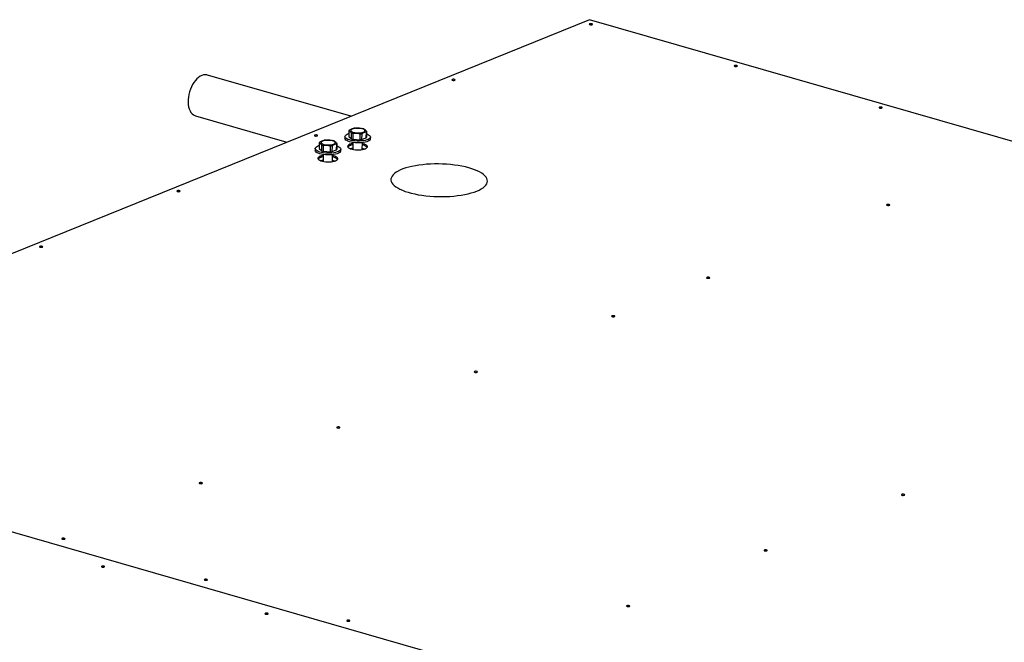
# Model space of a CAD drawing. Header units: millimetres. Extents: x 5 to 589, y 5 to 415.
# Tile 36 of 90: x 217 to 245, y 69 to 87. Entities that reach past the tile are written whole.
import ezdxf

# ---------------------------------------------------------------- set-up
doc = ezdxf.new("R2010")
doc.units = ezdxf.units.MM
doc.layers.add('TRAIT-FORT', color=4, linetype='Continuous', lineweight=25)

msp = doc.modelspace()

# ---------------------------------------------------------------- linework, layer by layer
at = {"layer": 'TRAIT-FORT', "color": 4, "linetype": 'Continuous', "lineweight": 25}
for p, q in [((233.559, 86.6), (205.575, 75.272)), ((271.008, 75.825), (233.559, 86.6)), ((226.744, 83.841), (222.647, 85.02)), ((222.311, 83.851), (224.917, 83.102)), ((226.576, 83.262), (226.575, 83.211)), ((226.691, 83.43), (226.688, 83.265)), ((226.688, 83.265), (226.764, 83.197)), ((226.764, 83.197), (226.767, 83.363)), ((226.804, 83.352), (226.801, 83.187)), ((227.009, 83.173), (227.012, 83.338)), ((227.056, 83.343), (227.053, 83.178)), ((227.053, 83.178), (227.185, 83.231)), ((227.185, 83.231), (227.188, 83.396)), ((227.195, 83.412), (227.193, 83.247)), ((227.304, 83.199), (227.305, 83.25)), ((225.843, 83.087), (225.84, 82.922)), ((225.916, 82.854), (225.919, 83.019)), ((225.956, 83.009), (225.953, 82.843)), ((226.161, 82.829), (226.164, 82.995)), ((226.208, 83), (226.205, 82.834)), ((226.337, 82.888), (226.34, 83.053)), ((226.347, 83.069), (226.345, 82.904)), ((226.802, 83.093), (226.799, 82.897)), ((226.801, 83.187), (227.009, 83.173)), ((227.069, 82.892), (227.073, 83.088)), ((225.728, 82.919), (225.727, 82.868)), ((225.84, 82.922), (225.916, 82.854)), ((225.954, 82.749), (225.951, 82.554)), ((225.953, 82.843), (226.161, 82.829)), ((226.205, 82.834), (226.337, 82.888)), ((226.221, 82.549), (226.225, 82.745)), ((226.456, 82.856), (226.457, 82.906)), ((243.023, 64.498), (205.575, 75.272)), ((243.024, 64.498), (205.575, 75.272))]:
    msp.add_line(p, q, dxfattribs=at)
at = {"layer": 'TRAIT-FORT', "color": 4, "linetype": 'Continuous', "lineweight": 25, "flags": 128}
for points in [[(233.564, 86.481), (233.556, 86.476), (233.554, 86.47), (233.559, 86.464), (233.571, 86.459), (233.587, 86.456), (233.605, 86.455), (233.622, 86.457), (233.636, 86.46), (233.644, 86.466), (233.645, 86.472), (233.64, 86.477), (233.629, 86.482), (233.613, 86.485), (233.595, 86.486), (233.578, 86.485), (233.564, 86.481)], [(237.702, 85.29), (237.693, 85.285), (237.692, 85.279), (237.697, 85.273), (237.709, 85.268), (237.724, 85.265), (237.742, 85.265), (237.759, 85.266), (237.773, 85.27), (237.781, 85.275), (237.783, 85.281), (237.778, 85.287), (237.766, 85.292), (237.75, 85.295), (237.732, 85.296), (237.715, 85.294), (237.702, 85.29)], [(222.647, 85.02), (222.629, 85.024), (222.584, 85.028), (222.537, 85.023), (222.489, 85.008), (222.441, 84.984), (222.394, 84.951), (222.348, 84.911), (222.304, 84.863), (222.263, 84.808), (222.225, 84.747), (222.191, 84.681), (222.162, 84.612), (222.138, 84.539), (222.119, 84.466), (222.106, 84.391), (222.099, 84.317), (222.098, 84.246), (222.103, 84.177), (222.113, 84.112), (222.13, 84.052), (222.152, 83.999), (222.179, 83.952), (222.211, 83.913), (222.247, 83.882), (222.287, 83.86), (222.311, 83.851)], [(229.639, 84.892), (229.631, 84.887), (229.629, 84.881), (229.634, 84.875), (229.646, 84.87), (229.662, 84.867), (229.68, 84.866), (229.697, 84.868), (229.71, 84.872), (229.719, 84.877), (229.72, 84.883), (229.715, 84.889), (229.704, 84.893), (229.688, 84.897), (229.67, 84.897), (229.653, 84.896), (229.639, 84.892)], [(241.839, 84.1), (241.831, 84.095), (241.829, 84.089), (241.835, 84.083), (241.846, 84.078), (241.862, 84.075), (241.88, 84.074), (241.897, 84.076), (241.911, 84.079), (241.919, 84.085), (241.921, 84.091), (241.915, 84.096), (241.904, 84.101), (241.888, 84.104), (241.87, 84.105), (241.853, 84.104), (241.839, 84.1)], [(225.714, 83.303), (225.706, 83.298), (225.704, 83.292), (225.709, 83.286), (225.721, 83.281), (225.737, 83.278), (225.755, 83.278), (225.772, 83.279), (225.785, 83.283), (225.794, 83.288), (225.795, 83.294), (225.79, 83.3), (225.778, 83.305), (225.763, 83.308), (225.745, 83.309), (225.728, 83.307), (225.714, 83.303)], [(227.269, 83.198), (227.239, 83.18), (227.2, 83.165), (227.155, 83.153), (227.103, 83.143), (227.047, 83.136), (226.988, 83.133), (226.928, 83.133), (226.868, 83.136), (226.81, 83.142), (226.756, 83.152), (226.707, 83.165), (226.664, 83.18), (226.628, 83.197), (226.602, 83.215), (226.584, 83.235), (226.576, 83.255), (226.578, 83.276), (226.59, 83.295), (226.611, 83.314), (226.642, 83.331), (226.681, 83.346), (226.69, 83.349)], [(227.101, 83.389), (227.125, 83.401), (227.14, 83.415), (227.146, 83.43), (227.141, 83.446), (227.126, 83.46), (227.102, 83.474), (227.07, 83.485), (227.032, 83.494), (226.989, 83.5), (226.944, 83.502), (226.899, 83.501), (226.857, 83.497), (226.818, 83.489), (226.786, 83.479), (226.762, 83.467), (226.747, 83.452), (226.741, 83.437), (226.746, 83.422), (226.761, 83.407), (226.785, 83.394), (226.817, 83.383), (226.855, 83.374), (226.897, 83.368), (226.942, 83.365), (226.987, 83.366), (227.03, 83.371), (227.069, 83.378), (227.101, 83.389)], [(227.194, 83.341), (227.217, 83.332), (227.252, 83.315), (227.279, 83.297), (227.297, 83.277), (227.305, 83.256), (227.303, 83.236), (227.291, 83.216), (227.269, 83.198)], [(226.421, 82.854), (226.391, 82.837), (226.352, 82.822), (226.307, 82.809), (226.255, 82.8), (226.199, 82.793), (226.14, 82.79), (226.08, 82.789), (226.02, 82.793), (225.962, 82.799), (225.908, 82.809), (225.859, 82.821), (225.816, 82.836), (225.78, 82.853), (225.754, 82.872), (225.736, 82.892), (225.728, 82.912), (225.73, 82.932), (225.742, 82.952), (225.763, 82.971), (225.794, 82.988), (225.833, 83.003), (225.842, 83.006)], [(226.253, 83.045), (226.277, 83.058), (226.292, 83.072), (226.298, 83.087), (226.293, 83.103), (226.278, 83.117), (226.254, 83.131), (226.222, 83.142), (226.184, 83.151), (226.141, 83.157), (226.096, 83.159), (226.051, 83.158), (226.009, 83.154), (225.97, 83.146), (225.938, 83.136), (225.914, 83.123), (225.899, 83.109), (225.893, 83.094), (225.898, 83.079), (225.913, 83.064), (225.937, 83.051), (225.969, 83.039), (226.007, 83.03), (226.049, 83.025), (226.094, 83.022), (226.139, 83.023), (226.182, 83.028), (226.221, 83.035), (226.253, 83.045)], [(226.346, 82.997), (226.369, 82.989), (226.404, 82.972), (226.431, 82.953), (226.449, 82.933), (226.457, 82.913), (226.455, 82.893), (226.443, 82.873), (226.421, 82.854)], [(227.268, 83.147), (227.238, 83.13), (227.199, 83.114), (227.154, 83.102), (227.102, 83.092), (227.046, 83.085), (226.987, 83.082), (226.927, 83.082), (226.867, 83.085), (226.809, 83.092), (226.755, 83.101), (226.706, 83.114), (226.663, 83.129), (226.628, 83.146), (226.601, 83.164), (226.583, 83.184), (226.575, 83.204), (226.575, 83.211)], [(226.715, 83.043), (226.686, 83.028), (226.665, 83.012), (226.654, 82.995), (226.652, 82.977), (226.66, 82.96), (226.678, 82.943), (226.704, 82.927), (226.738, 82.913), (226.779, 82.901), (226.825, 82.892), (226.875, 82.886), (226.927, 82.883), (226.979, 82.883), (227.03, 82.887), (227.077, 82.894), (227.12, 82.903), (227.157, 82.915), (227.186, 82.93), (227.206, 82.946), (227.217, 82.963), (227.219, 82.981), (227.211, 82.998), (227.194, 83.015), (227.167, 83.031), (227.133, 83.045), (227.093, 83.057), (227.072, 83.061)], [(226.42, 82.803), (226.39, 82.786), (226.351, 82.771), (226.306, 82.759), (226.254, 82.749), (226.198, 82.742), (226.139, 82.739), (226.079, 82.739), (226.019, 82.742), (225.961, 82.748), (225.907, 82.758), (225.858, 82.77), (225.815, 82.785), (225.78, 82.802), (225.753, 82.821), (225.735, 82.841), (225.727, 82.861), (225.727, 82.868)], [(225.867, 82.699), (225.838, 82.685), (225.817, 82.669), (225.806, 82.652), (225.804, 82.634), (225.812, 82.616), (225.83, 82.6), (225.856, 82.584), (225.89, 82.57), (225.931, 82.558), (225.977, 82.549), (226.027, 82.543), (226.079, 82.54), (226.131, 82.54), (226.182, 82.544), (226.229, 82.55), (226.272, 82.56), (226.309, 82.572), (226.338, 82.586), (226.358, 82.602), (226.369, 82.62), (226.371, 82.637), (226.363, 82.655), (226.346, 82.672), (226.319, 82.688), (226.285, 82.702), (226.245, 82.713), (226.224, 82.718)], [(227.129, 82.906), (227.09, 82.917), (227.07, 82.921)], [(227.07, 82.921), (227.09, 82.917), (227.129, 82.906)], [(226.281, 82.563), (226.242, 82.573), (226.222, 82.578)], [(226.222, 82.578), (226.242, 82.573), (226.281, 82.563)], [(230.34, 81.706), (230.409, 81.736), (230.47, 81.768), (230.522, 81.802), (230.565, 81.838), (230.599, 81.875), (230.624, 81.913), (230.64, 81.951), (230.646, 81.99), (230.642, 82.029), (230.628, 82.068), (230.605, 82.107), (230.573, 82.145), (230.531, 82.182), (230.481, 82.217), (230.422, 82.252), (230.355, 82.285), (230.28, 82.316), (230.198, 82.344), (230.11, 82.371), (230.016, 82.395), (229.916, 82.416), (229.812, 82.435), (229.704, 82.45), (229.593, 82.463), (229.48, 82.472), (229.365, 82.478), (229.25, 82.481), (229.135, 82.481), (229.02, 82.477), (228.908, 82.47), (228.798, 82.46), (228.691, 82.447), (228.588, 82.43), (228.49, 82.411), (228.398, 82.389), (228.311, 82.365), (228.232, 82.337), (228.159, 82.308), (228.095, 82.277), (228.038, 82.244), (227.99, 82.209), (227.951, 82.173), (227.922, 82.135), (227.902, 82.097), (227.891, 82.058), (227.89, 82.019), (227.899, 81.98), (227.917, 81.941), (227.945, 81.903), (227.982, 81.866), (228.028, 81.829), (228.083, 81.794), (228.146, 81.76), (228.217, 81.728), (228.295, 81.698), (228.38, 81.671), (228.472, 81.646), (228.568, 81.623), (228.67, 81.603), (228.776, 81.586), (228.886, 81.572), (228.998, 81.561), (229.112, 81.553), (229.227, 81.549), (229.343, 81.548), (229.457, 81.55), (229.571, 81.555), (229.682, 81.563), (229.791, 81.575), (229.896, 81.59), (229.996, 81.608), (230.092, 81.628), (230.181, 81.652), (230.264, 81.677), (230.34, 81.706)], [(221.789, 81.715), (221.781, 81.709), (221.779, 81.703), (221.784, 81.697), (221.796, 81.693), (221.812, 81.69), (221.829, 81.689), (221.847, 81.69), (221.86, 81.694), (221.869, 81.699), (221.87, 81.705), (221.865, 81.711), (221.853, 81.716), (221.838, 81.719), (221.82, 81.72), (221.803, 81.718), (221.789, 81.715)], [(242.052, 81.321), (242.043, 81.315), (242.042, 81.309), (242.047, 81.304), (242.059, 81.299), (242.075, 81.296), (242.092, 81.295), (242.11, 81.296), (242.123, 81.3), (242.132, 81.305), (242.133, 81.311), (242.128, 81.317), (242.116, 81.322), (242.1, 81.325), (242.083, 81.326), (242.066, 81.324), (242.052, 81.321)], [(217.864, 80.126), (217.855, 80.121), (217.854, 80.114), (217.859, 80.109), (217.871, 80.104), (217.887, 80.101), (217.904, 80.1), (217.922, 80.101), (217.935, 80.105), (217.944, 80.11), (217.945, 80.116), (217.94, 80.122), (217.928, 80.127), (217.912, 80.13), (217.895, 80.131), (217.878, 80.129), (217.864, 80.126)], [(236.915, 79.242), (236.907, 79.236), (236.905, 79.23), (236.911, 79.224), (236.922, 79.22), (236.938, 79.217), (236.956, 79.216), (236.973, 79.217), (236.987, 79.221), (236.995, 79.226), (236.997, 79.232), (236.991, 79.238), (236.98, 79.243), (236.964, 79.246), (236.946, 79.247), (236.929, 79.245), (236.915, 79.242)], [(234.202, 78.143), (234.193, 78.138), (234.192, 78.132), (234.197, 78.126), (234.209, 78.121), (234.224, 78.118), (234.242, 78.117), (234.259, 78.119), (234.273, 78.123), (234.281, 78.128), (234.283, 78.134), (234.278, 78.14), (234.266, 78.145), (234.25, 78.148), (234.233, 78.148), (234.215, 78.147), (234.202, 78.143)], [(230.277, 76.554), (230.268, 76.549), (230.267, 76.543), (230.272, 76.537), (230.284, 76.532), (230.299, 76.529), (230.317, 76.529), (230.334, 76.53), (230.348, 76.534), (230.356, 76.539), (230.358, 76.545), (230.353, 76.551), (230.341, 76.556), (230.325, 76.559), (230.307, 76.56), (230.29, 76.558), (230.277, 76.554)], [(226.352, 74.966), (226.343, 74.96), (226.342, 74.954), (226.347, 74.948), (226.358, 74.944), (226.374, 74.941), (226.392, 74.94), (226.409, 74.941), (226.423, 74.945), (226.431, 74.95), (226.433, 74.956), (226.428, 74.962), (226.416, 74.967), (226.4, 74.97), (226.382, 74.971), (226.365, 74.969), (226.352, 74.966)], [(222.426, 73.377), (222.418, 73.372), (222.417, 73.366), (222.422, 73.36), (222.433, 73.355), (222.449, 73.352), (222.467, 73.351), (222.484, 73.353), (222.498, 73.356), (222.506, 73.361), (222.508, 73.367), (222.503, 73.373), (222.491, 73.378), (222.475, 73.381), (222.457, 73.382), (222.44, 73.38), (222.426, 73.377)], [(242.479, 73.043), (242.471, 73.038), (242.469, 73.032), (242.474, 73.026), (242.486, 73.021), (242.502, 73.018), (242.52, 73.018), (242.537, 73.019), (242.551, 73.023), (242.559, 73.028), (242.56, 73.034), (242.555, 73.04), (242.544, 73.045), (242.528, 73.048), (242.51, 73.049), (242.493, 73.047), (242.479, 73.043)], [(218.501, 71.788), (218.493, 71.783), (218.492, 71.777), (218.497, 71.771), (218.508, 71.766), (218.524, 71.763), (218.542, 71.762), (218.559, 71.764), (218.573, 71.767), (218.581, 71.773), (218.583, 71.779), (218.578, 71.785), (218.566, 71.789), (218.55, 71.792), (218.532, 71.793), (218.515, 71.792), (218.501, 71.788)], [(238.554, 71.455), (238.546, 71.449), (238.544, 71.443), (238.549, 71.438), (238.561, 71.433), (238.577, 71.43), (238.595, 71.429), (238.612, 71.43), (238.626, 71.434), (238.634, 71.439), (238.635, 71.445), (238.63, 71.451), (238.619, 71.456), (238.603, 71.459), (238.585, 71.46), (238.568, 71.458), (238.554, 71.455)], [(219.632, 70.993), (219.624, 70.987), (219.622, 70.981), (219.628, 70.976), (219.639, 70.971), (219.655, 70.968), (219.673, 70.967), (219.69, 70.968), (219.704, 70.972), (219.712, 70.977), (219.714, 70.983), (219.708, 70.989), (219.697, 70.994), (219.681, 70.997), (219.663, 70.998), (219.646, 70.996), (219.632, 70.993)], [(222.569, 70.618), (222.561, 70.612), (222.559, 70.606), (222.564, 70.601), (222.576, 70.596), (222.592, 70.593), (222.61, 70.592), (222.627, 70.593), (222.64, 70.597), (222.649, 70.602), (222.65, 70.608), (222.645, 70.614), (222.634, 70.619), (222.618, 70.622), (222.6, 70.623), (222.583, 70.621), (222.569, 70.618)], [(234.629, 69.866), (234.621, 69.861), (234.619, 69.855), (234.624, 69.849), (234.636, 69.844), (234.652, 69.841), (234.67, 69.84), (234.687, 69.842), (234.7, 69.845), (234.709, 69.851), (234.71, 69.857), (234.705, 69.862), (234.694, 69.867), (234.678, 69.87), (234.66, 69.871), (234.643, 69.87), (234.629, 69.866)], [(224.303, 69.649), (224.294, 69.644), (224.293, 69.638), (224.298, 69.632), (224.31, 69.627), (224.326, 69.624), (224.343, 69.623), (224.361, 69.625), (224.374, 69.628), (224.383, 69.634), (224.384, 69.64), (224.379, 69.645), (224.367, 69.65), (224.351, 69.653), (224.334, 69.654), (224.317, 69.653), (224.303, 69.649)], [(226.636, 69.447), (226.628, 69.442), (226.626, 69.436), (226.632, 69.43), (226.643, 69.425), (226.659, 69.422), (226.677, 69.422), (226.694, 69.423), (226.708, 69.427), (226.716, 69.432), (226.718, 69.438), (226.712, 69.444), (226.701, 69.449), (226.685, 69.452), (226.667, 69.453), (226.65, 69.451), (226.636, 69.447)]]:
    msp.add_lwpolyline(points, dxfattribs=at)
at = {"layer": 'TRAIT-FORT', "color": 4, "linetype": 'Continuous', "lineweight": 25}
for centre, radius, start, end in [((226.727, 83.423), 0.0371, 141.553, 168.6054), ((226.895, 83.737), 0.396, 251.1702, 256.7267), ((226.923, 82.89), 0.617, 94.538, 98.6718), ((226.963, 83.953), 0.617, 274.538, 278.6718), ((226.992, 83.105), 0.396, 71.1702, 76.7267), ((227.156, 83.254), 0.0371, 321.553, 348.6054), ((227.159, 83.419), 0.0371, 321.553, 348.6054), ((225.879, 83.08), 0.0371, 141.553, 168.6054), ((226.047, 83.394), 0.396, 251.1702, 256.7267), ((226.075, 82.546), 0.617, 94.538, 98.6718), ((226.115, 83.609), 0.617, 274.538, 278.6718), ((226.144, 82.762), 0.396, 71.1702, 76.7267), ((226.311, 83.076), 0.0371, 321.553, 348.6054), ((226.816, 82.797), 0.231, 93.6953, 133.4864), ((226.747, 82.897), 0.113, 107.0564, 142.9164), ((226.87, 82.592), 0.441, 98.9786, 110.7214), ((226.871, 82.63), 0.441, 98.9786, 110.7214), ((226.892, 83.572), 0.396, 251.1702, 256.7267), ((226.96, 83.787), 0.617, 274.538, 278.6718), ((227.054, 82.804), 0.22, 43.5553, 85.3939), ((227.237, 83.207), 0.0676, 297.5337, 353.3912), ((225.968, 82.454), 0.231, 93.6953, 133.4864), ((226.022, 82.249), 0.441, 98.9786, 110.7214), ((226.023, 82.287), 0.441, 98.9786, 110.7214), ((226.044, 83.229), 0.396, 251.1702, 256.7267), ((226.112, 83.444), 0.617, 274.538, 278.6718), ((226.206, 82.46), 0.22, 43.5553, 85.3939), ((226.308, 82.911), 0.0371, 321.553, 348.6054), ((226.389, 82.863), 0.0676, 297.5337, 353.3912), ((226.876, 82.45), 0.482, 99.1504, 106.7137), ((226.877, 82.446), 0.486, 99.1649, 106.3556), ((226.981, 82.463), 0.467, 71.2283, 79.0387), ((225.899, 82.553), 0.113, 107.0564, 142.9164), ((226.028, 82.106), 0.482, 99.1504, 106.7143), ((226.029, 82.102), 0.486, 99.1649, 106.3556), ((226.133, 82.119), 0.467, 71.2278, 79.0388)]:
    msp.add_arc(centre, radius, start, end, dxfattribs=at)
for points, knots in [([(226.767, 83.363), (226.761, 83.37), (226.748, 83.384), (226.729, 83.402), (226.71, 83.418), (226.697, 83.426), (226.691, 83.43)], [0, 0, 0, 0, 0.24801, 0.496745, 0.747954, 1, 1, 1, 1]), ([(226.698, 83.446), (226.7, 83.447), (226.706, 83.45), (226.718, 83.457), (226.734, 83.465), (226.75, 83.472), (226.766, 83.479), (226.782, 83.485), (226.798, 83.491), (226.814, 83.495), (226.825, 83.498), (226.83, 83.499)], [0, 0, 0, 0, 0.030727, 0.150926, 0.271199, 0.391731, 0.512362, 0.634032, 0.755807, 0.877864, 1, 1, 1, 1]), ([(227.012, 83.338), (226.995, 83.341), (226.96, 83.346), (226.908, 83.351), (226.856, 83.353), (226.821, 83.352), (226.804, 83.352)], [0, 0, 0, 0, 0.2480099, 0.4967448, 0.7479537, 1, 1, 1, 1]), ([(226.875, 83.504), (226.892, 83.505), (226.926, 83.506), (226.978, 83.504), (227.03, 83.499), (227.065, 83.493), (227.083, 83.49)], [0, 0, 0, 0, 0.2480099, 0.4967448, 0.7479537, 1, 1, 1, 1]), ([(227.188, 83.396), (227.183, 83.395), (227.172, 83.393), (227.156, 83.388), (227.141, 83.383), (227.124, 83.377), (227.108, 83.37), (227.092, 83.362), (227.076, 83.354), (227.064, 83.348), (227.057, 83.344), (227.056, 83.343)], [0, 0, 0, 0, 0.1202145, 0.240499, 0.3610307, 0.4816609, 0.6033176, 0.7250807, 0.8471353, 0.9692732, 1, 1, 1, 1]), ([(227.12, 83.48), (227.126, 83.476), (227.138, 83.468), (227.157, 83.452), (227.176, 83.434), (227.189, 83.419), (227.195, 83.412)], [0, 0, 0, 0, 0.2480099, 0.4967448, 0.7479537, 1, 1, 1, 1]), ([(225.919, 83.019), (225.913, 83.026), (225.9, 83.041), (225.881, 83.059), (225.862, 83.075), (225.849, 83.083), (225.843, 83.087)], [0, 0, 0, 0, 0.24801, 0.496745, 0.747954, 1, 1, 1, 1]), ([(225.85, 83.103), (225.852, 83.103), (225.858, 83.107), (225.87, 83.114), (225.886, 83.122), (225.902, 83.129), (225.918, 83.136), (225.934, 83.142), (225.95, 83.147), (225.966, 83.152), (225.977, 83.155), (225.982, 83.156)], [0, 0, 0, 0, 0.030727, 0.150926, 0.271199, 0.391731, 0.512362, 0.634032, 0.755807, 0.877864, 1, 1, 1, 1]), ([(226.164, 82.995), (226.147, 82.997), (226.112, 83.003), (226.06, 83.008), (226.008, 83.01), (225.973, 83.009), (225.956, 83.009)], [0, 0, 0, 0, 0.2480099, 0.4967448, 0.7479537, 1, 1, 1, 1]), ([(226.027, 83.161), (226.044, 83.162), (226.078, 83.163), (226.13, 83.16), (226.182, 83.156), (226.217, 83.15), (226.235, 83.147)], [0, 0, 0, 0, 0.2480099, 0.4967448, 0.7479537, 1, 1, 1, 1]), ([(226.34, 83.053), (226.335, 83.052), (226.324, 83.049), (226.308, 83.045), (226.292, 83.039), (226.276, 83.033), (226.26, 83.027), (226.244, 83.019), (226.228, 83.011), (226.216, 83.004), (226.209, 83), (226.208, 83)], [0, 0, 0, 0, 0.1202145, 0.240499, 0.3610307, 0.4816609, 0.6033176, 0.7250807, 0.8471353, 0.9692732, 1, 1, 1, 1]), ([(226.271, 83.136), (226.278, 83.133), (226.29, 83.125), (226.309, 83.109), (226.328, 83.091), (226.341, 83.076), (226.347, 83.069)], [0, 0, 0, 0, 0.2480099, 0.4967448, 0.7479537, 1, 1, 1, 1])]:
    msp.add_open_spline(points, degree=3, knots=knots, dxfattribs=at)

doc.saveas('drawing.dxf')
